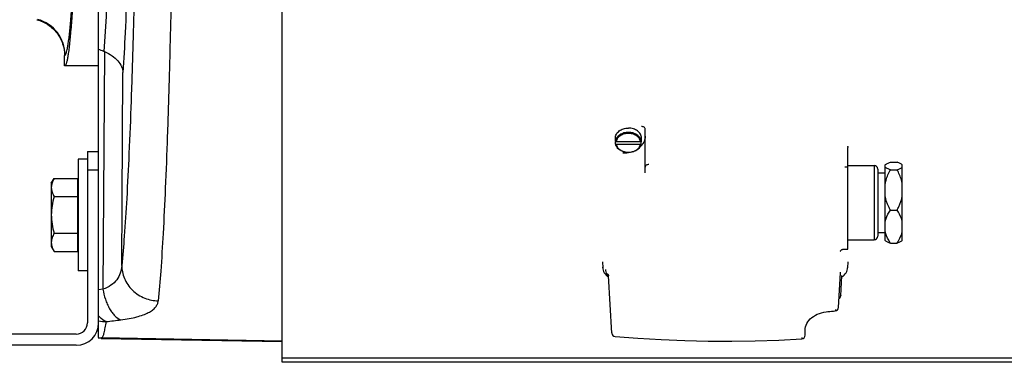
# Model space of a CAD drawing. Extents: x -3089 to 1181, y 8 to 2274.
# Tile 6 of 66: x -1973 to -1709, y 233 to 325. Entities that reach past the tile are written whole.
import ezdxf

# ---------------------------------------------------------------- set-up
doc = ezdxf.new("R2010")
doc.units = 0
doc.header["$LTSCALE"] = 65.395
doc.layers.get('0').update_dxf_attribs({"linetype": 'CONTINUOUS'})
doc.layers.add('3_ALL_AXES', color=7, linetype='CONTINUOUS')

msp = doc.modelspace()

# ---------------------------------------------------------------- linework, layer by layer
at = {"color": 6, "linetype": 'CONTINUOUS'}
for p, q in [((-1951.91, 289.63), (-1951.91, 585.63)), ((-1961.06, 312.64), (-1961.06, 315.4)), ((-1951.91, 312.63), (-1961.06, 312.63)), ((-1957.41, 287.63), (-1957.41, 257.63)), ((-1954.91, 287.63), (-1957.41, 287.63)), ((-1964.61, 281.13), (-1963.85, 282.44)), ((-1964.61, 281.13), (-1964.61, 264.13)), ((-1963.85, 282.44), (-1957.61, 282.44)), ((-1963.85, 277.54), (-1957.61, 277.54)), ((-1963.85, 267.72), (-1957.61, 267.72)), ((-1964.61, 264.13), (-1963.85, 262.81)), ((-1963.85, 262.81), (-1957.61, 262.81)), ((-1954.91, 257.63), (-1957.41, 257.63)), ((-1951.91, 239.67), (-1951.91, 243.63)), ((-1902.56, 238.52), (-1951.24, 239.37))]:
    msp.add_line(p, q, dxfattribs=at)
at = {"color": 3, "linetype": 'CONTINUOUS'}
for p, q in [((-1902.56, 233.04), (-1902.56, 328.28)), ((-1667.56, 233.04), (-1902.56, 233.04))]:
    msp.add_line(p, q, dxfattribs=at)
at = {"color": 9, "linetype": 'CONTINUOUS'}
for p, q in [((-1961.06, 315.4), (-1960.92, 315.5)), ((-1950.34, 316.48), (-1950.74, 252.68)), ((-1945.7, 259.02), (-1945.37, 310.84)), ((-1743.56, 285.93), (-1743.56, 265.93)), ((-1951.91, 284.63), (-1954.91, 284.63)), ((-1751.41, 285.5), (-1750.56, 285.5)), ((-1816.47, 258.45), (-1816.47, 258.58)), ((-1752.58, 256.96), (-1752.58, 256.99)), ((-1750.65, 258.58), (-1750.65, 258.45)), ((-1814.91, 256.32), (-1814.91, 256.3)), ((-1752.21, 256.3), (-1752.21, 256.32)), ((-1950.74, 252.68), (-1951.91, 252.54)), ((-1752.51, 250.96), (-1752.51, 250.93)), ((-1753.08, 247.78), (-1753.08, 247.81)), ((-1814.03, 240.94), (-1814.03, 240.9)), ((-1902.56, 238.76), (-1951.12, 239.61)), ((-1951.12, 239.61), (-1951.12, 239.61)), ((-1951.12, 239.61), (-1951.12, 239.61)), ((-1667.56, 234.12), (-1902.56, 234.12))]:
    msp.add_line(p, q, dxfattribs=at)
at = {"color": 7, "linetype": 'CONTINUOUS'}
for p, q in [((-1805.06, 283.94), (-1805.06, 295.68)), ((-1813.02, 292.5), (-1813.02, 293.01)), ((-1806.09, 292.25), (-1813.02, 292.25)), ((-1813.02, 291.73), (-1813.02, 292.25)), ((-1813.02, 291.73), (-1813.02, 291.72)), ((-1812.82, 292.37), (-1806.3, 292.37)), ((-1812.82, 291.61), (-1806.3, 291.61)), ((-1806.09, 292.5), (-1806.09, 293.01)), ((-1806.09, 291.73), (-1806.09, 292.25)), ((-1806.09, 291.72), (-1806.09, 291.73)), ((-1954.91, 289.63), (-1954.91, 243.63)), ((-1954.91, 289.63), (-1951.91, 289.63)), ((-1951.91, 243.63), (-1951.91, 289.63)), ((-1750.56, 263.43), (-1750.56, 290.75)), ((-1742.56, 284.93), (-1742.56, 266.93)), ((-1751.71, 263.43), (-1750.56, 263.43)), ((-1816.55, 260.01), (-1816.46, 258.44)), ((-1750.56, 260.01), (-1750.65, 258.44)), ((-1753.08, 247.78), (-1752.58, 257.04)), ((-1814.91, 256.31), (-1814.91, 256.3)), ((-1814.03, 240.9), (-1814.91, 256.3)), ((-1814.91, 256.3), (-1814.91, 256.3)), ((-1752.51, 250.93), (-1752.21, 256.3)), ((-1752.21, 256.3), (-1752.21, 256.3)), ((-1762.06, 240.32), (-1762.06, 241.81)), ((-1762.06, 241.81), (-1762.06, 241.81)), ((-1957.91, 240.63), (-1975.91, 240.63)), ((-1957.91, 237.63), (-1975.91, 237.63))]:
    msp.add_line(p, q, dxfattribs=at)
at = {"color": 2, "linetype": 'CONTINUOUS'}
for p, q in [((-1957.61, 282.44), (-1957.61, 262.81)), ((-1951.91, 239.67), (-1951.91, 239.4)), ((-1951.12, 239.61), (-1951.24, 239.37)), ((-1951.24, 239.37), (-1951, 239.61))]:
    msp.add_line(p, q, dxfattribs=at)
at = {"color": 7, "linetype": 'CONTINUOUS'}
for points in [[(-1752.63, 262.77), (-1752.63, 262.77), (-1752.63, 262.76), (-1752.63, 262.77), (-1752.63, 262.78), (-1752.62, 262.81), (-1752.6, 262.85), (-1752.58, 262.91), (-1752.53, 262.98), (-1752.47, 263.06), (-1752.4, 263.15), (-1752.3, 263.23), (-1752.19, 263.3), (-1752.06, 263.36), (-1751.91, 263.41), (-1751.74, 263.43), (-1751.71, 263.43)], [(-1816.47, 258.45), (-1816.44, 258.17), (-1816.35, 257.81), (-1816.22, 257.45), (-1816.04, 257.11), (-1815.82, 256.78), (-1815.55, 256.48), (-1815.23, 256.21)], [(-1752.58, 257.04), (-1752.57, 257.13), (-1752.57, 257.17), (-1752.57, 257.2), (-1752.57, 257.23), (-1752.56, 257.25), (-1752.56, 257.27), (-1752.56, 257.28), (-1752.56, 257.29), (-1752.56, 257.29)], [(-1752.23, 255.97), (-1751.89, 256.2), (-1751.57, 256.48), (-1751.3, 256.78), (-1751.07, 257.1), (-1750.89, 257.45), (-1750.76, 257.8), (-1750.68, 258.17), (-1750.65, 258.45)], [(-1815.23, 256.21), (-1814.89, 255.97), (-1814.89, 255.97)], [(-1814.89, 256.29), (-1814.9, 256.3), (-1814.91, 256.31), (-1814.91, 256.31)], [(-1752.21, 256.3), (-1752.21, 256.31), (-1752.21, 256.31)], [(-1762.06, 241.81), (-1762.04, 242.16), (-1761.95, 242.61), (-1761.81, 243.06), (-1761.61, 243.49), (-1761.35, 243.9), (-1761.04, 244.3), (-1760.68, 244.68), (-1760.27, 245.04), (-1759.82, 245.37), (-1759.33, 245.67), (-1758.8, 245.94), (-1758.24, 246.17), (-1757.66, 246.36), (-1757.06, 246.51), (-1756.45, 246.62), (-1755.98, 246.67)], [(-1813.12, 239.96), (-1807.01, 239.5), (-1800.71, 239.14), (-1794.41, 238.9), (-1788.1, 238.76), (-1781.78, 238.73), (-1775.46, 238.82), (-1769.15, 239.02), (-1763, 239.32)]]:
    msp.add_lwpolyline(points, dxfattribs=at)
at = {"color": 9, "linetype": 'CONTINUOUS'}
for centre, radius, start, end in [((-1970.93, 315.49), 10.01, 0.0567, 74.9314), ((-1813.51, 258.04), 2.39, 232.5636, 234.4246), ((-1949.58, 254.21), 10.26, 256.9062, 268.5926), ((-2003.51, 689.95), 449.21, 276.8629, 277.3663)]:
    msp.add_arc(centre, radius, start, end, dxfattribs=at)
at = {"color": 6, "linetype": 'CONTINUOUS'}
msp.add_arc((-1952.86, 310.4), 6.59, 67.5369, 69.0597, dxfattribs=at)
at = {"color": 7, "linetype": 'CONTINUOUS'}
for centre, radius, start, end in [((-1810.98, 292.63), 2.07, 169.3219, 179.9694), ((-1811, 292.63), 2.06, 180.0056, 185.3434), ((-1810.98, 292.63), 2.08, 185.3475, 190.6745), ((-1810.88, 292.12), 2.18, 190.6873, 195.008), ((-1808.24, 292.12), 2.18, 344.9914, 349.3127), ((-1808.13, 292.63), 2.07, 0.0306, 10.6781), ((-1808.14, 292.63), 2.08, 349.3255, 354.6525), ((-1808.12, 292.63), 2.06, 354.6566, 359.9944), ((-1743.56, 284.93), 1, 0, 90), ((-1743.56, 266.93), 1, 270, 360), ((-1753.51, 250.98), 1, 304.1141, 356.757), ((-1783.27, 582.2), 336.64, 274.6512, 274.9899), ((-1754.08, 247.84), 1, 274.9897, 356.8859), ((-1957.91, 243.63), 6, 270, 360), ((-1957.91, 243.63), 3, 270, 360), ((-1813.03, 240.96), 1, 183.2485, 265.2456), ((-1763.06, 240.32), 1, 273.2894, 359.9986)]:
    msp.add_arc(centre, radius, start, end, dxfattribs=at)
at = {"color": 2, "linetype": 'CONTINUOUS'}
for centre, radius, start, end in [((-1950.81, 249.61), 10, 263.6984, 268.9293), ((-1950.93, 249.61), 10, 264.4232, 265.1802), ((-1950.93, 249.61), 10.01, 265.1806, 268.9652)]:
    msp.add_arc(centre, radius, start, end, dxfattribs=at)
at = {"color": 6, "linetype": 'CONTINUOUS'}
for points, knots in [([(-1956.71, 427.81), (-1956.73, 420.17), (-1956.82, 405.25), (-1957.05, 386.92), (-1957.31, 373.01), (-1957.54, 363.37), (-1957.79, 354.37), (-1958.08, 346.09), (-1958.38, 338.61), (-1958.71, 331.99), (-1959.06, 326.29), (-1959.42, 321.55), (-1959.75, 318.23), (-1960.03, 316.09), (-1960.22, 314.88), (-1960.4, 314.04), (-1960.54, 313.5), (-1960.64, 313.19), (-1960.74, 312.95), (-1960.85, 312.75), (-1960.98, 312.64), (-1961.06, 312.64)], [0, 0, 0, 0, 0.19867, 0.3875, 0.476161, 0.559949, 0.638137, 0.710048, 0.77506, 0.832612, 0.88221, 0.923432, 0.955936, 0.968837, 0.979476, 0.987844, 0.99118, 0.993957, 0.996187, 0.997891, 1, 1, 1, 1]), ([(-1968.46, 325.06), (-1967.42, 324.78), (-1965.4, 323.86), (-1962.98, 321.6), (-1961.42, 318.67), (-1961.06, 316.49), (-1961.06, 315.4)], [0, 0, 0, 0, 0.25, 0.5, 0.750001, 1, 1, 1, 1]), ([(-1950.34, 316.48), (-1949.62, 316.19), (-1948.31, 315.49), (-1946.72, 314.11), (-1945.69, 312.54), (-1945.4, 311.39), (-1945.37, 310.84)], [0, 0, 0, 0, 0.29708, 0.559406, 0.790263, 1, 1, 1, 1]), ([(-1963.85, 282.44), (-1964.07, 282.06), (-1964.45, 281.28), (-1964.61, 280.41), (-1964.61, 279.99)], [0, 0, 0, 0, 0.514934, 1, 1, 1, 1]), ([(-1964.61, 279.99), (-1964.61, 279.57), (-1964.45, 278.71), (-1964.07, 277.92), (-1963.85, 277.54)], [0, 0, 0, 0, 0.485066, 1, 1, 1, 1]), ([(-1963.85, 277.54), (-1964.08, 276.74), (-1964.46, 275.12), (-1964.61, 273.46), (-1964.61, 272.63)], [0, 0, 0, 0, 0.500107, 1, 1, 1, 1]), ([(-1964.61, 272.63), (-1964.61, 271.8), (-1964.46, 270.14), (-1964.08, 268.52), (-1963.85, 267.72)], [0, 0, 0, 0, 0.499893, 1, 1, 1, 1]), ([(-1963.85, 267.72), (-1964.07, 267.34), (-1964.45, 266.55), (-1964.61, 265.69), (-1964.61, 265.27)], [0, 0, 0, 0, 0.514934, 1, 1, 1, 1]), ([(-1964.61, 265.27), (-1964.61, 265.17), (-1964.59, 264.76), (-1964.5, 264.35), (-1964.41, 264.05)], [0, 0, 0, 0, 0.247416, 1, 1, 1, 1]), ([(-1964.41, 264.05), (-1964.38, 263.95), (-1964.22, 263.52), (-1964.02, 263.11), (-1963.85, 262.81)], [0, 0, 0, 0, 0.243705, 1, 1, 1, 1])]:
    msp.add_open_spline(points, degree=3, knots=knots, dxfattribs=at)
at = {"color": 9, "linetype": 'CONTINUOUS'}
for points, knots in [([(-1960.92, 315.5), (-1960.88, 315.53), (-1960.81, 315.62), (-1960.66, 315.88), (-1960.5, 316.38), (-1960.31, 317.16), (-1960.13, 318.19), (-1959.94, 319.48), (-1959.75, 321.01), (-1959.57, 322.78), (-1959.32, 325.62), (-1959.02, 329.75), (-1958.68, 335.38), (-1958.37, 341.86), (-1958.08, 349.14), (-1957.81, 357.17), (-1957.57, 365.87), (-1957.36, 375.17), (-1957.11, 388.55), (-1956.88, 406.15), (-1956.8, 420.48), (-1956.78, 427.81)], [0, 0, 0, 0, 0.001263, 0.002983, 0.007964, 0.015102, 0.02443, 0.03595, 0.049647, 0.065499, 0.083477, 0.125668, 0.17588, 0.233704, 0.298662, 0.370215, 0.447768, 0.530673, 0.618239, 0.804389, 1, 1, 1, 1]), ([(-1948.29, 374.34), (-1948.4, 368.4), (-1948.66, 357.19), (-1949.17, 341.5), (-1949.75, 328.17), (-1950.23, 320.12), (-1950.51, 316.55)], [0, 0, 0, 0, 0.30801, 0.581616, 0.814154, 1, 1, 1, 1]), ([(-1941.59, 374.49), (-1941.75, 361.75), (-1942.06, 343.24), (-1942.65, 319.48), (-1943.14, 303.78), (-1943.69, 289.79), (-1944.29, 277.69), (-1944.93, 267.65), (-1945.43, 261.65), (-1945.7, 259.02)], [0, 0, 0, 0, 0.330887, 0.480528, 0.617038, 0.738676, 0.843897, 0.931369, 1, 1, 1, 1]), ([(-1943.37, 366.58), (-1943.48, 360.96), (-1943.72, 350.3), (-1944.18, 335.3), (-1944.71, 322.33), (-1945.14, 314.41), (-1945.37, 310.84)], [0, 0, 0, 0, 0.302416, 0.573359, 0.807435, 1, 1, 1, 1]), ([(-1931.85, 365), (-1932.02, 352.26), (-1932.33, 333.76), (-1932.92, 310.03), (-1933.4, 294.36), (-1933.94, 280.4), (-1934.52, 268.31), (-1935.14, 258.23), (-1935.62, 252.2), (-1935.88, 249.54)], [0, 0, 0, 0, 0.330936, 0.480261, 0.616419, 0.737801, 0.842978, 0.930715, 1, 1, 1, 1]), ([(-1805.06, 295.68), (-1805.06, 295.77), (-1805.12, 295.97), (-1805.35, 296.19), (-1805.68, 296.34), (-1805.93, 296.37), (-1806.06, 296.37)], [0, 0, 0, 0, 0.20746, 0.441923, 0.710139, 1, 1, 1, 1]), ([(-1809.56, 294.8), (-1809.97, 294.8), (-1810.78, 294.69), (-1811.85, 294.21), (-1812.67, 293.47), (-1812.96, 292.82), (-1813.02, 292.5)], [0, 0, 0, 0, 0.276257, 0.538896, 0.779612, 1, 1, 1, 1]), ([(-1806.3, 292.37), (-1806.36, 292.67), (-1806.64, 293.28), (-1807.4, 293.97), (-1808.42, 294.42), (-1809.56, 294.57), (-1810.7, 294.42), (-1811.71, 293.97), (-1812.48, 293.28), (-1812.76, 292.67), (-1812.82, 292.37)], [0, 0, 0, 0, 0.110255, 0.230684, 0.361996, 0.5, 0.638004, 0.769316, 0.889745, 1, 1, 1, 1]), ([(-1806.09, 292.5), (-1806.15, 292.82), (-1806.45, 293.47), (-1807.26, 294.21), (-1808.34, 294.69), (-1809.15, 294.8), (-1809.56, 294.8)], [0, 0, 0, 0, 0.220388, 0.461105, 0.723744, 1, 1, 1, 1]), ([(-1805.06, 293.78), (-1805.06, 293.51), (-1805.12, 292.96), (-1805.51, 291.88), (-1806.07, 291.18), (-1806.51, 290.79)], [0, 0, 0, 0, 0.23919, 0.483493, 1, 1, 1, 1]), ([(-1812.82, 291.61), (-1812.76, 291.3), (-1812.48, 290.7), (-1811.71, 290.01), (-1810.7, 289.56), (-1809.56, 289.41), (-1808.42, 289.56), (-1807.4, 290.01), (-1806.64, 290.7), (-1806.36, 291.3), (-1806.3, 291.61)], [0, 0, 0, 0, 0.110255, 0.230684, 0.361996, 0.5, 0.638004, 0.769316, 0.889745, 1, 1, 1, 1]), ([(-1750.65, 291.07), (-1750.65, 291.04), (-1750.64, 290.93), (-1750.6, 290.82), (-1750.56, 290.75)], [0, 0, 0, 0, 0.245455, 1, 1, 1, 1]), ([(-1809.21, 289.41), (-1809.36, 289.37), (-1809.97, 289.24), (-1810.59, 289.18), (-1811.06, 289.18)], [0, 0, 0, 0, 0.24804, 1, 1, 1, 1]), ([(-1804.06, 286.17), (-1804.19, 286.17), (-1804.44, 286.14), (-1804.77, 285.98), (-1805, 285.74), (-1805.06, 285.53), (-1805.06, 285.43)], [0, 0, 0, 0, 0.28288, 0.54768, 0.784719, 1, 1, 1, 1]), ([(-1945.7, 259.02), (-1945.73, 258.34), (-1945.97, 256.97), (-1946.97, 255.11), (-1948.61, 253.61), (-1949.99, 252.95), (-1950.74, 252.68)], [0, 0, 0, 0, 0.239096, 0.474598, 0.72333, 1, 1, 1, 1]), ([(-1945.7, 259.02), (-1945.69, 258.45), (-1945.57, 257.28), (-1945.03, 255.54), (-1944.11, 253.86), (-1942.42, 251.86), (-1939.65, 250.09), (-1937.11, 249.58), (-1935.88, 249.54)], [0, 0, 0, 0, 0.113787, 0.234826, 0.361814, 0.492766, 0.754671, 1, 1, 1, 1]), ([(-1815.69, 257.97), (-1815.69, 257.89), (-1815.68, 257.57), (-1815.63, 257.24), (-1815.57, 257.01)], [0, 0, 0, 0, 0.255421, 1, 1, 1, 1]), ([(-1815.57, 257.01), (-1815.4, 256.96), (-1815.15, 256.83), (-1814.95, 256.56), (-1814.91, 256.4), (-1814.91, 256.32)], [0, 0, 0, 0, 0.536447, 0.775796, 1, 1, 1, 1]), ([(-1815.57, 257.01), (-1815.53, 256.84), (-1815.37, 256.51), (-1815.11, 256.26), (-1814.96, 256.14)], [0, 0, 0, 0, 0.469803, 1, 1, 1, 1]), ([(-1950.74, 252.68), (-1950.59, 251.77), (-1950.26, 250.4), (-1949.6, 248.67), (-1949, 247.46), (-1948.31, 246.4), (-1947.37, 245.3), (-1946.52, 244.67), (-1945.92, 244.44)], [0, 0, 0, 0, 0.281815, 0.42376, 0.560892, 0.689334, 0.806223, 1, 1, 1, 1]), ([(-1945.92, 244.44), (-1945.16, 244.54), (-1943.74, 244.76), (-1941.74, 245.2), (-1940.03, 245.72), (-1938.6, 246.33), (-1937.47, 247.01), (-1936.63, 247.78), (-1936.07, 248.62), (-1935.91, 249.24), (-1935.88, 249.54)], [0, 0, 0, 0, 0.191038, 0.3619, 0.511588, 0.640365, 0.749785, 0.84282, 0.924132, 1, 1, 1, 1]), ([(-1753.95, 247.2), (-1753.95, 247.15), (-1753.95, 247.06), (-1753.96, 246.95), (-1753.97, 246.88), (-1753.98, 246.84), (-1753.99, 246.84)], [0, 0, 0, 0, 0.407148, 0.715686, 0.91232, 1, 1, 1, 1]), ([(-1949.83, 243.96), (-1950.02, 244.02), (-1950.81, 244.39), (-1951.47, 245), (-1951.91, 245.51)], [0, 0, 0, 0, 0.225151, 1, 1, 1, 1]), ([(-1951, 239.61), (-1950.94, 239.67), (-1950.83, 239.83), (-1950.61, 240.29), (-1950.37, 241.12), (-1950.09, 242.41), (-1949.92, 243.4), (-1949.83, 243.96)], [0, 0, 0, 0, 0.054815, 0.128266, 0.335426, 0.625728, 1, 1, 1, 1]), ([(-1762.96, 239.68), (-1762.97, 239.63), (-1762.97, 239.55), (-1762.97, 239.43), (-1762.98, 239.37), (-1762.99, 239.33), (-1763, 239.32)], [0, 0, 0, 0, 0.413461, 0.725155, 0.921558, 1, 1, 1, 1])]:
    msp.add_open_spline(points, degree=3, knots=knots, dxfattribs=at)
at = {"color": 6, "linetype": 'CONTINUOUS'}
msp.add_open_spline([(-1950.51, 316.55), (-1950.97, 316.73), (-1951.44, 316.91), (-1951.91, 317.09)], degree=3, dxfattribs=at)
at = {"color": 7, "linetype": 'CONTINUOUS'}
for points, knots in [([(-1812.82, 292.37), (-1812.87, 292.37), (-1812.96, 292.39), (-1813.02, 292.46), (-1813.02, 292.5)], [0, 0, 0, 0, 0.575072, 1, 1, 1, 1]), ([(-1813.02, 291.72), (-1813.01, 291.68), (-1812.95, 291.62), (-1812.86, 291.61), (-1812.82, 291.61)], [0, 0, 0, 0, 0.433214, 1, 1, 1, 1]), ([(-1806.13, 291.56), (-1806.22, 291.24), (-1806.54, 290.63), (-1807.35, 289.93), (-1808.39, 289.49), (-1809.56, 289.34), (-1810.72, 289.49), (-1811.76, 289.93), (-1812.58, 290.63), (-1812.9, 291.24), (-1812.98, 291.56)], [0, 0, 0, 0, 0.112692, 0.233887, 0.364138, 0.500007, 0.635874, 0.766121, 0.88731, 1, 1, 1, 1]), ([(-1806.09, 292.5), (-1806.09, 292.46), (-1806.16, 292.39), (-1806.25, 292.37), (-1806.3, 292.37)], [0, 0, 0, 0, 0.424928, 1, 1, 1, 1]), ([(-1806.3, 291.61), (-1806.25, 291.61), (-1806.17, 291.62), (-1806.1, 291.68), (-1806.09, 291.72)], [0, 0, 0, 0, 0.566786, 1, 1, 1, 1])]:
    msp.add_open_spline(points, degree=3, knots=knots, dxfattribs=at)
at = {"layer": '3_ALL_AXES', "color": 7, "linetype": 'CONTINUOUS'}
for p, q in [((-1813.06, 292.63), (-1813.06, 293.27)), ((-1806.06, 292.63), (-1806.06, 293.27)), ((-1750.56, 285.93), (-1743.56, 285.93)), ((-1740.56, 286.07), (-1740.55, 286.08)), ((-1740.56, 286.07), (-1740.55, 286.08)), ((-1740.56, 265.78), (-1740.56, 286.07)), ((-1739.16, 286.78), (-1737.36, 286.78)), ((-1735.96, 286.08), (-1735.96, 286.07)), ((-1735.96, 286.07), (-1735.96, 286.08)), ((-1735.96, 265.78), (-1735.96, 286.07)), ((-1742.56, 283.93), (-1740.56, 283.93)), ((-1739.16, 284.77), (-1737.36, 284.77)), ((-1739.16, 273.92), (-1737.36, 273.92)), ((-1742.56, 267.93), (-1740.56, 267.93)), ((-1750.56, 265.93), (-1743.56, 265.93)), ((-1740.56, 265.78), (-1740.55, 265.77)), ((-1739.16, 265.08), (-1737.36, 265.08)), ((-1735.96, 265.77), (-1735.96, 265.78))]:
    msp.add_line(p, q, dxfattribs=at)
for points, knots in [([(-1813.06, 293.27), (-1813.06, 293.45), (-1813.01, 293.81), (-1812.73, 294.5), (-1812.04, 295.26), (-1810.89, 295.82), (-1810.01, 295.96), (-1809.56, 295.96)], [0, 0, 0, 0, 0.108666, 0.220141, 0.457987, 0.720787, 1, 1, 1, 1]), ([(-1806.06, 293.27), (-1806.06, 293.45), (-1806.1, 293.81), (-1806.38, 294.5), (-1807.07, 295.26), (-1808.22, 295.82), (-1809.11, 295.96), (-1809.56, 295.96)], [0, 0, 0, 0, 0.108666, 0.220141, 0.457987, 0.720787, 1, 1, 1, 1]), ([(-1740.55, 286.08), (-1740.48, 286.15), (-1740.3, 286.28), (-1739.84, 286.53), (-1739.44, 286.68), (-1739.16, 286.78)], [0, 0, 0, 0, 0.187221, 0.419946, 1, 1, 1, 1]), ([(-1735.96, 286.08), (-1736.03, 286.15), (-1736.21, 286.28), (-1736.67, 286.53), (-1737.07, 286.68), (-1737.36, 286.78)], [0, 0, 0, 0, 0.187221, 0.419946, 1, 1, 1, 1]), ([(-1739.16, 284.77), (-1739.45, 284.87), (-1739.85, 285.03), (-1740.31, 285.27), (-1740.49, 285.41), (-1740.56, 285.48)], [0, 0, 0, 0, 0.581346, 0.813777, 1, 1, 1, 1]), ([(-1740.56, 280.97), (-1740.5, 281.3), (-1740.19, 282.62), (-1739.64, 283.87), (-1739.16, 284.77)], [0, 0, 0, 0, 0.249219, 1, 1, 1, 1]), ([(-1737.36, 284.77), (-1737.07, 284.87), (-1736.67, 285.03), (-1736.2, 285.27), (-1736.03, 285.41), (-1735.96, 285.48)], [0, 0, 0, 0, 0.581346, 0.813777, 1, 1, 1, 1]), ([(-1735.96, 280.97), (-1736.02, 281.3), (-1736.33, 282.62), (-1736.88, 283.87), (-1737.36, 284.77)], [0, 0, 0, 0, 0.249219, 1, 1, 1, 1]), ([(-1739.16, 273.92), (-1739.32, 274.22), (-1739.92, 275.44), (-1740.38, 276.73), (-1740.56, 277.73)], [0, 0, 0, 0, 0.251532, 1, 1, 1, 1]), ([(-1737.36, 273.92), (-1737.2, 274.22), (-1736.59, 275.44), (-1736.14, 276.73), (-1735.96, 277.73)], [0, 0, 0, 0, 0.251532, 1, 1, 1, 1]), ([(-1740.56, 270.82), (-1740.5, 271.09), (-1740.18, 272.19), (-1739.63, 273.2), (-1739.16, 273.92)], [0, 0, 0, 0, 0.244957, 1, 1, 1, 1]), ([(-1735.96, 270.82), (-1736.02, 271.09), (-1736.34, 272.19), (-1736.89, 273.2), (-1737.36, 273.92)], [0, 0, 0, 0, 0.244957, 1, 1, 1, 1]), ([(-1739.16, 265.08), (-1739.32, 265.32), (-1739.91, 266.29), (-1740.37, 267.36), (-1740.56, 268.18)], [0, 0, 0, 0, 0.256055, 1, 1, 1, 1]), ([(-1737.36, 265.08), (-1737.2, 265.32), (-1736.6, 266.29), (-1736.14, 267.36), (-1735.96, 268.18)], [0, 0, 0, 0, 0.256055, 1, 1, 1, 1]), ([(-1740.55, 265.77), (-1740.48, 265.7), (-1740.3, 265.57), (-1739.84, 265.33), (-1739.44, 265.18), (-1739.16, 265.08)], [0, 0, 0, 0, 0.187221, 0.419946, 1, 1, 1, 1]), ([(-1735.96, 265.77), (-1736.03, 265.7), (-1736.21, 265.57), (-1736.67, 265.33), (-1737.07, 265.18), (-1737.36, 265.08)], [0, 0, 0, 0, 0.187221, 0.419946, 1, 1, 1, 1])]:
    msp.add_open_spline(points, degree=3, knots=knots, dxfattribs=at)

doc.saveas('drawing.dxf')
